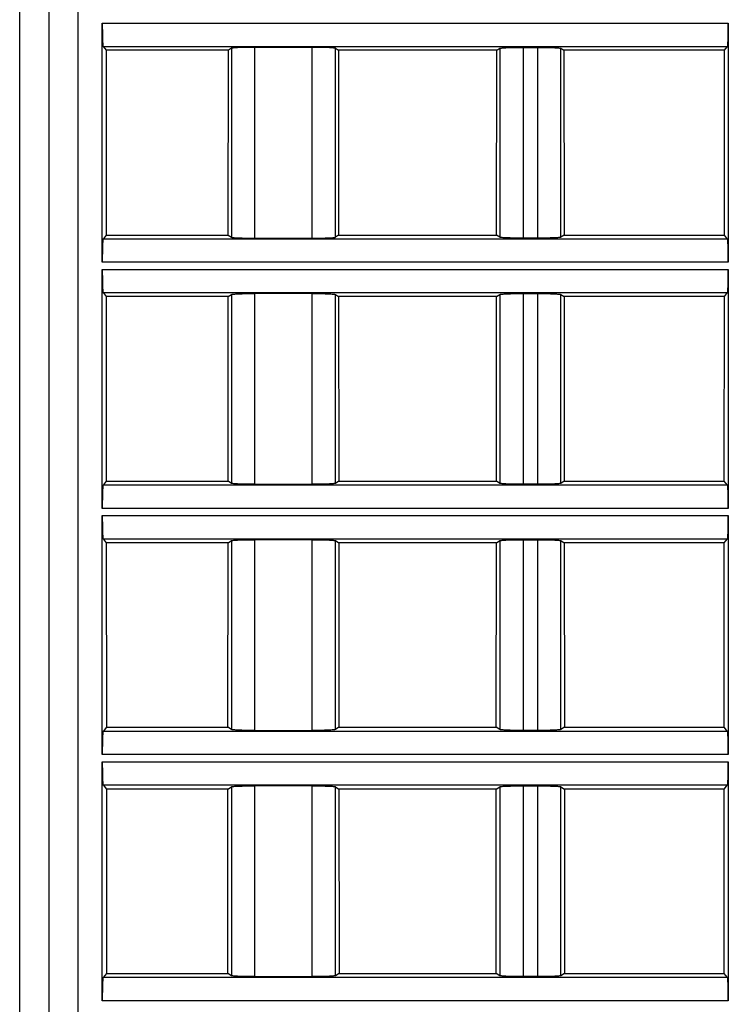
# Model space of a CAD drawing. Header units: millimetres. Extents: x 0 to 594, y 0 to 420.
# Tile 172 of 236: x 333 to 357, y 315 to 349. Entities that reach past the tile are written whole.
import ezdxf

# ---------------------------------------------------------------- set-up
doc = ezdxf.new("R2010")
doc.units = ezdxf.units.MM
doc.header["$LTSCALE"] = 32.67
doc.layers.get('0').update_dxf_attribs({"linetype": 'CONTINUOUS'})

msp = doc.modelspace()

# ---------------------------------------------------------------- linework, layer by layer
at = {"color": 9, "linetype": 'CONTINUOUS'}
for p, q in [((332.54479, 289.33035), (332.54479, 366.83035)), ((334.54479, 366.83035), (334.54479, 289.33035)), ((335.39464, 349.20533), (356.99495, 349.20533)), ((335.42135, 348.40609), (356.96824, 348.40609)), ((339.85355, 348.34152), (339.85355, 341.81918)), ((340.6516, 348.37401), (340.6516, 341.78669)), ((342.63799, 341.78669), (342.63799, 348.37401)), ((343.43604, 341.81918), (343.43604, 348.34152)), ((349.11355, 348.34152), (349.11355, 341.81918)), ((349.9116, 348.37401), (349.9116, 341.78669)), ((350.41799, 341.78669), (350.41799, 348.37401)), ((351.21604, 341.81918), (351.21604, 348.34152)), ((356.96824, 341.7546), (335.42135, 341.7546)), ((356.99495, 340.95536), (335.39464, 340.95536)), ((335.39464, 340.70533), (356.99495, 340.70533)), ((335.42135, 339.90609), (356.96824, 339.90609)), ((339.85355, 339.84152), (339.85355, 333.31918)), ((340.6516, 339.87401), (340.6516, 333.28669)), ((342.63799, 333.28669), (342.63799, 339.87401)), ((343.43604, 333.31918), (343.43604, 339.84152)), ((349.11355, 339.84152), (349.11355, 333.31918)), ((349.9116, 339.87401), (349.9116, 333.28669)), ((350.41799, 333.28669), (350.41799, 339.87401)), ((351.21604, 333.31918), (351.21604, 339.84152)), ((356.96824, 333.2546), (335.42135, 333.2546)), ((356.99495, 332.45536), (335.39464, 332.45536)), ((335.39464, 332.20533), (356.99495, 332.20533)), ((335.42135, 331.40609), (356.96824, 331.40609)), ((339.85355, 331.34152), (339.85355, 324.81918)), ((340.6516, 331.37401), (340.6516, 324.78669)), ((342.63799, 324.78669), (342.63799, 331.37401)), ((343.43604, 324.81918), (343.43604, 331.34152)), ((349.11355, 331.34152), (349.11355, 324.81918)), ((349.9116, 331.37401), (349.9116, 324.78669)), ((350.41799, 324.78669), (350.41799, 331.37401)), ((351.21604, 324.81918), (351.21604, 331.34152)), ((356.96824, 324.7546), (335.42135, 324.7546)), ((356.99495, 323.95536), (335.39464, 323.95536)), ((335.39464, 323.70533), (356.99495, 323.70533)), ((335.42135, 322.90609), (356.96824, 322.90609)), ((339.85355, 322.84152), (339.85355, 316.31918)), ((340.6516, 322.87401), (340.6516, 316.28669)), ((342.63799, 316.28669), (342.63799, 322.87401)), ((343.43604, 316.31918), (343.43604, 322.84152)), ((349.11355, 322.84152), (349.11355, 316.31918)), ((349.9116, 322.87401), (349.9116, 316.28669)), ((350.41799, 316.28669), (350.41799, 322.87401)), ((351.21604, 316.31918), (351.21604, 322.84152)), ((356.96824, 316.2546), (335.42135, 316.2546)), ((356.99495, 315.45536), (335.39464, 315.45536))]:
    msp.add_line(p, q, dxfattribs=at)
at = {"color": 7, "linetype": 'CONTINUOUS'}
for p, q in [((333.54479, 366.83035), (333.54479, 290.33035)), ((335.39464, 340.95536), (335.39464, 349.20533)), ((356.99495, 349.20533), (356.99495, 340.95536)), ((335.42135, 348.40609), (335.52736, 348.27355)), ((335.52736, 348.27355), (335.52931, 341.88958)), ((339.7447, 348.27355), (335.52736, 348.27355)), ((339.7408, 341.88958), (339.7447, 348.27355)), ((339.85355, 348.34152), (339.7447, 348.27355)), ((342.63799, 348.37401), (340.6516, 348.37401)), ((343.43604, 348.34152), (343.54489, 348.27355)), ((343.54489, 348.27355), (343.54879, 341.88958)), ((349.0047, 348.27355), (343.54489, 348.27355)), ((349.0008, 341.88958), (349.0047, 348.27355)), ((349.0047, 348.27355), (349.11355, 348.34152)), ((349.9116, 348.37401), (350.41799, 348.37401)), ((351.21604, 348.34152), (351.32489, 348.27355)), ((351.32489, 348.27355), (351.32879, 341.88958)), ((356.86222, 348.27355), (351.32489, 348.27355)), ((356.86028, 341.88958), (356.86222, 348.27355)), ((356.86222, 348.27355), (356.96824, 348.40609)), ((335.52931, 341.88958), (335.42135, 341.7546)), ((335.52931, 341.88958), (339.7408, 341.88958)), ((339.7408, 341.88958), (339.85355, 341.81918)), ((340.6516, 341.78669), (342.63799, 341.78669)), ((343.54879, 341.88958), (343.43604, 341.81918)), ((343.54879, 341.88958), (349.0008, 341.88958)), ((349.11355, 341.81918), (349.0008, 341.88958)), ((350.41799, 341.78669), (349.9116, 341.78669)), ((351.32879, 341.88958), (351.21604, 341.81918)), ((351.32879, 341.88958), (356.86028, 341.88958)), ((356.96824, 341.7546), (356.86028, 341.88958)), ((335.39464, 332.45536), (335.39464, 340.70533)), ((356.99495, 340.70533), (356.99495, 332.45536)), ((335.42135, 339.90609), (335.52996, 339.77031)), ((335.52996, 339.77031), (335.5319, 333.39281)), ((339.73951, 339.77031), (335.52996, 339.77031)), ((339.73562, 333.39281), (339.73951, 339.77031)), ((339.73951, 339.77031), (339.85355, 339.84152)), ((342.63798, 339.87401), (340.65158, 339.87401)), ((343.43604, 339.84152), (343.55008, 339.77031)), ((343.55008, 339.77031), (343.55397, 333.39281)), ((348.99951, 339.77031), (343.55008, 339.77031)), ((348.99562, 333.39281), (348.99951, 339.77031)), ((348.99951, 339.77031), (349.11355, 339.84152)), ((349.9116, 339.87401), (350.41799, 339.87401)), ((351.21604, 339.84152), (351.33008, 339.77031)), ((351.33008, 339.77031), (351.33397, 333.39281)), ((356.85963, 339.77031), (351.33008, 339.77031)), ((356.85769, 333.39281), (356.85963, 339.77031)), ((356.85963, 339.77031), (356.96824, 339.90609)), ((335.5319, 333.39281), (335.42135, 333.2546)), ((335.5319, 333.39281), (339.73562, 333.39281)), ((339.85355, 333.31918), (339.73562, 333.39281)), ((340.65161, 333.28669), (342.63801, 333.28669)), ((343.55397, 333.39281), (343.43604, 333.31918)), ((343.55397, 333.39281), (348.99562, 333.39281)), ((349.11355, 333.31918), (348.99562, 333.39281)), ((350.41799, 333.28669), (349.9116, 333.28669)), ((351.33397, 333.39281), (351.21604, 333.31918)), ((351.33397, 333.39281), (356.85769, 333.39281)), ((356.96824, 333.2546), (356.85769, 333.39281)), ((335.39464, 323.95536), (335.39464, 332.20533)), ((356.99495, 332.20533), (356.99495, 323.95536)), ((335.42135, 331.40609), (335.53255, 331.26707)), ((335.53255, 331.26707), (335.53449, 324.89605)), ((339.73432, 331.26707), (335.53255, 331.26707)), ((339.73043, 324.89605), (339.73432, 331.26707)), ((339.73432, 331.26707), (339.85355, 331.34152)), ((342.63798, 331.37401), (340.65158, 331.37401)), ((343.43604, 331.34152), (343.55527, 331.26707)), ((343.55527, 331.26707), (343.55916, 324.89605)), ((348.99432, 331.26707), (343.55527, 331.26707)), ((348.99043, 324.89605), (348.99432, 331.26707)), ((348.99432, 331.26707), (349.11355, 331.34152)), ((349.9116, 331.37401), (350.41799, 331.37401)), ((351.21604, 331.34152), (351.33527, 331.26707)), ((351.33527, 331.26707), (351.33916, 324.89605)), ((356.85704, 331.26707), (351.33527, 331.26707)), ((356.8551, 324.89605), (356.85704, 331.26707)), ((356.85704, 331.26707), (356.96824, 331.40609)), ((335.53449, 324.89605), (335.42135, 324.7546)), ((335.53449, 324.89605), (339.73043, 324.89605)), ((339.85355, 324.81918), (339.73043, 324.89605)), ((340.65161, 324.78669), (342.63801, 324.78669)), ((343.55916, 324.89605), (343.43604, 324.81918)), ((343.55916, 324.89605), (348.99043, 324.89605)), ((349.11355, 324.81918), (348.99043, 324.89605)), ((350.41799, 324.78669), (349.9116, 324.78669)), ((351.33916, 324.89605), (351.21604, 324.81918)), ((351.33916, 324.89605), (356.8551, 324.89605)), ((356.96824, 324.7546), (356.8551, 324.89605)), ((335.39464, 315.45536), (335.39464, 323.70533)), ((356.99495, 323.70533), (356.99495, 315.45536)), ((335.42135, 322.90609), (335.53514, 322.76383)), ((335.53514, 322.76383), (335.53708, 316.39929)), ((339.72913, 322.76383), (335.53514, 322.76383)), ((339.72525, 316.39929), (339.72913, 322.76383)), ((339.72913, 322.76383), (339.85355, 322.84152)), ((342.63798, 322.87401), (340.65158, 322.87401)), ((343.43604, 322.84152), (343.56046, 322.76383)), ((343.56046, 322.76383), (343.56434, 316.39929)), ((348.98913, 322.76383), (343.56046, 322.76383)), ((348.98525, 316.39929), (348.98913, 322.76383)), ((348.98913, 322.76383), (349.11355, 322.84152)), ((349.9116, 322.87401), (350.41799, 322.87401)), ((351.21604, 322.84152), (351.34046, 322.76383)), ((356.85445, 322.76383), (351.34046, 322.76383)), ((351.34046, 322.76383), (351.34434, 316.39929)), ((356.85251, 316.39929), (356.85445, 322.76383)), ((356.85445, 322.76383), (356.96824, 322.90609)), ((335.53708, 316.39929), (335.42135, 316.2546)), ((335.53708, 316.39929), (339.72525, 316.39929)), ((339.85355, 316.31918), (339.72525, 316.39929)), ((340.65161, 316.28669), (342.63801, 316.28669)), ((343.56434, 316.39929), (343.43604, 316.31918)), ((343.56434, 316.39929), (348.98525, 316.39929)), ((349.11355, 316.31918), (348.98525, 316.39929)), ((350.41799, 316.28669), (349.9116, 316.28669)), ((351.34434, 316.39929), (351.21604, 316.31918)), ((351.34434, 316.39929), (356.85251, 316.39929)), ((356.96824, 316.2546), (356.85251, 316.39929))]:
    msp.add_line(p, q, dxfattribs=at)
for points, knots in [([(335.39464, 349.20533), (335.39464, 349.15475), (335.39529, 348.97033), (335.39792, 348.78589), (335.40239, 348.65212)], [0, 0, 0, 0, 0.27428543, 1, 1, 1, 1]), ([(356.9872, 348.65212), (356.98853, 348.692), (356.99343, 348.87637), (356.99495, 349.06081), (356.99495, 349.20533)], [0, 0, 0, 0, 0.21636758, 1, 1, 1, 1]), ([(335.40239, 348.65212), (335.4035, 348.61892), (335.40569, 348.5603), (335.41024, 348.48552), (335.41388, 348.43856), (335.41812, 348.41546), (335.4198, 348.40803), (335.42135, 348.40609)], [0, 0, 0, 0, 0.40314574, 0.7108781, 0.91163008, 0.96987308, 1, 1, 1, 1]), ([(356.96824, 348.40609), (356.96979, 348.40803), (356.97147, 348.41546), (356.9757, 348.43856), (356.97935, 348.48552), (356.9839, 348.5603), (356.98609, 348.61892), (356.9872, 348.65212)], [0, 0, 0, 0, 0.03012692, 0.08836991, 0.28912189, 0.59685425, 1, 1, 1, 1]), ([(340.106, 348.36462), (340.0728, 348.36327), (340.01406, 348.36029), (339.93748, 348.35572), (339.8873, 348.34897), (339.86068, 348.34597), (339.85355, 348.34152)], [0, 0, 0, 0, 0.39249193, 0.69638807, 0.9007093, 1, 1, 1, 1]), ([(340.6516, 348.37401), (340.60187, 348.37401), (340.41998, 348.37321), (340.23806, 348.37), (340.106, 348.36462)], [0, 0, 0, 0, 0.27339584, 1, 1, 1, 1]), ([(343.18359, 348.36462), (343.14404, 348.36623), (342.96223, 348.37215), (342.78031, 348.37401), (342.63799, 348.37401)], [0, 0, 0, 0, 0.2175915, 1, 1, 1, 1]), ([(343.43604, 348.34152), (343.42891, 348.34597), (343.40229, 348.34897), (343.3521, 348.35572), (343.27553, 348.36029), (343.21679, 348.36327), (343.18359, 348.36462)], [0, 0, 0, 0, 0.09929069, 0.30361191, 0.60750806, 1, 1, 1, 1]), ([(349.11355, 348.34152), (349.12069, 348.34597), (349.14734, 348.34896), (349.19752, 348.35572), (349.27408, 348.36028), (349.3328, 348.36327), (349.36599, 348.36462)], [0, 0, 0, 0, 0.09942633, 0.30382068, 0.60760815, 1, 1, 1, 1]), ([(349.36599, 348.36462), (349.40553, 348.36623), (349.58734, 348.37215), (349.76926, 348.37401), (349.91158, 348.37401)], [0, 0, 0, 0, 0.21756521, 1, 1, 1, 1]), ([(350.41798, 348.37401), (350.46772, 348.37401), (350.64961, 348.37322), (350.83153, 348.37), (350.96359, 348.36462)], [0, 0, 0, 0, 0.27341699, 1, 1, 1, 1]), ([(350.96359, 348.36462), (350.99679, 348.36327), (351.05552, 348.36028), (351.13208, 348.35572), (351.18226, 348.34896), (351.2089, 348.34597), (351.21604, 348.34151)], [0, 0, 0, 0, 0.39241274, 0.69620943, 0.90058912, 1, 1, 1, 1]), ([(335.42135, 341.7546), (335.4198, 341.75266), (335.41812, 341.74523), (335.41388, 341.72213), (335.41024, 341.67517), (335.40569, 341.60039), (335.4035, 341.54178), (335.40239, 341.50857)], [0, 0, 0, 0, 0.03012692, 0.08836991, 0.28912189, 0.59685425, 1, 1, 1, 1]), ([(339.85355, 341.81918), (339.86068, 341.81473), (339.8873, 341.81173), (339.93748, 341.80497), (340.01406, 341.80041), (340.0728, 341.79742), (340.106, 341.79607)], [0, 0, 0, 0, 0.09929069, 0.30361191, 0.60750806, 1, 1, 1, 1]), ([(340.106, 341.79607), (340.14555, 341.79446), (340.32736, 341.78855), (340.50928, 341.78669), (340.6516, 341.78669)], [0, 0, 0, 0, 0.2175915, 1, 1, 1, 1]), ([(342.63799, 341.78669), (342.68772, 341.78669), (342.86961, 341.78748), (343.05153, 341.79069), (343.18359, 341.79607)], [0, 0, 0, 0, 0.27339584, 1, 1, 1, 1]), ([(343.18359, 341.79607), (343.21679, 341.79742), (343.27553, 341.80041), (343.3521, 341.80497), (343.40229, 341.81173), (343.42891, 341.81473), (343.43604, 341.81918)], [0, 0, 0, 0, 0.39249193, 0.69638807, 0.9007093, 1, 1, 1, 1]), ([(349.366, 341.79607), (349.3328, 341.79742), (349.27407, 341.80041), (349.19751, 341.80498), (349.14733, 341.81174), (349.12069, 341.81472), (349.11355, 341.81918)], [0, 0, 0, 0, 0.39241264, 0.69620929, 0.90058904, 1, 1, 1, 1]), ([(349.91161, 341.78669), (349.86187, 341.78669), (349.67997, 341.78748), (349.49806, 341.79069), (349.366, 341.79607)], [0, 0, 0, 0, 0.27341699, 1, 1, 1, 1]), ([(350.9636, 341.79607), (350.92405, 341.79446), (350.74225, 341.78854), (350.56033, 341.78669), (350.41801, 341.78669)], [0, 0, 0, 0, 0.21756522, 1, 1, 1, 1]), ([(351.21604, 341.81918), (351.2089, 341.81472), (351.18225, 341.81174), (351.13207, 341.80497), (351.05551, 341.80041), (350.99679, 341.79742), (350.9636, 341.79607)], [0, 0, 0, 0, 0.0994263, 0.30382062, 0.60760811, 1, 1, 1, 1]), ([(356.9872, 341.50857), (356.98609, 341.54178), (356.9839, 341.60039), (356.97935, 341.67517), (356.9757, 341.72213), (356.97147, 341.74523), (356.96979, 341.75266), (356.96824, 341.7546)], [0, 0, 0, 0, 0.40314574, 0.7108781, 0.91163008, 0.96987308, 1, 1, 1, 1]), ([(335.40239, 341.50857), (335.40106, 341.46869), (335.39616, 341.28433), (335.39464, 341.09988), (335.39464, 340.95536)], [0, 0, 0, 0, 0.21636758, 1, 1, 1, 1]), ([(356.99495, 340.95536), (356.99495, 341.00595), (356.9943, 341.19037), (356.99167, 341.37481), (356.9872, 341.50857)], [0, 0, 0, 0, 0.27428543, 1, 1, 1, 1]), ([(335.39464, 340.70533), (335.39464, 340.65475), (335.39529, 340.47033), (335.39792, 340.28589), (335.40239, 340.15212)], [0, 0, 0, 0, 0.27428543, 1, 1, 1, 1]), ([(356.9872, 340.15212), (356.98853, 340.192), (356.99343, 340.37637), (356.99495, 340.56081), (356.99495, 340.70533)], [0, 0, 0, 0, 0.21636758, 1, 1, 1, 1]), ([(335.40239, 340.15212), (335.4035, 340.11892), (335.40569, 340.0603), (335.41024, 339.98552), (335.41388, 339.93856), (335.41812, 339.91546), (335.4198, 339.90803), (335.42135, 339.90609)], [0, 0, 0, 0, 0.40314574, 0.7108781, 0.91163008, 0.96987308, 1, 1, 1, 1]), ([(356.96824, 339.90609), (356.96979, 339.90803), (356.97147, 339.91546), (356.9757, 339.93856), (356.97935, 339.98552), (356.9839, 340.0603), (356.98609, 340.11892), (356.9872, 340.15212)], [0, 0, 0, 0, 0.03012692, 0.08836991, 0.28912189, 0.59685425, 1, 1, 1, 1]), ([(339.85355, 339.84152), (339.86069, 339.84597), (339.88734, 339.84896), (339.93752, 339.85572), (340.01408, 339.86028), (340.0728, 339.86327), (340.10599, 339.86462)], [0, 0, 0, 0, 0.09942633, 0.30382068, 0.60760815, 1, 1, 1, 1]), ([(340.10599, 339.86462), (340.14553, 339.86623), (340.32734, 339.87215), (340.50926, 339.87401), (340.65158, 339.87401)], [0, 0, 0, 0, 0.21756521, 1, 1, 1, 1]), ([(342.63798, 339.87401), (342.68772, 339.87401), (342.86961, 339.87322), (343.05153, 339.87), (343.18359, 339.86462)], [0, 0, 0, 0, 0.27341699, 1, 1, 1, 1]), ([(343.18359, 339.86462), (343.21679, 339.86327), (343.27552, 339.86028), (343.35208, 339.85572), (343.40226, 339.84896), (343.4289, 339.84597), (343.43604, 339.84151)], [0, 0, 0, 0, 0.39241274, 0.69620943, 0.90058912, 1, 1, 1, 1]), ([(349.11355, 339.84152), (349.12069, 339.84597), (349.14734, 339.84896), (349.19752, 339.85572), (349.27408, 339.86028), (349.3328, 339.86327), (349.36599, 339.86462)], [0, 0, 0, 0, 0.09942633, 0.30382068, 0.60760815, 1, 1, 1, 1]), ([(349.36599, 339.86462), (349.40553, 339.86623), (349.58734, 339.87215), (349.76926, 339.87401), (349.91158, 339.87401)], [0, 0, 0, 0, 0.21756521, 1, 1, 1, 1]), ([(350.41798, 339.87401), (350.46772, 339.87401), (350.64961, 339.87322), (350.83153, 339.87), (350.96359, 339.86462)], [0, 0, 0, 0, 0.27341699, 1, 1, 1, 1]), ([(350.96359, 339.86462), (350.99679, 339.86327), (351.05552, 339.86028), (351.13208, 339.85572), (351.18226, 339.84896), (351.2089, 339.84597), (351.21604, 339.84151)], [0, 0, 0, 0, 0.39241274, 0.69620943, 0.90058912, 1, 1, 1, 1]), ([(335.42135, 333.2546), (335.4198, 333.25266), (335.41812, 333.24523), (335.41388, 333.22213), (335.41024, 333.17517), (335.40569, 333.10039), (335.4035, 333.04178), (335.40239, 333.00857)], [0, 0, 0, 0, 0.03012692, 0.08836991, 0.28912189, 0.59685425, 1, 1, 1, 1]), ([(340.106, 333.29607), (340.0728, 333.29742), (340.01407, 333.30041), (339.93751, 333.30498), (339.88733, 333.31174), (339.86069, 333.31472), (339.85355, 333.31918)], [0, 0, 0, 0, 0.39241264, 0.69620929, 0.90058904, 1, 1, 1, 1]), ([(340.65161, 333.28669), (340.60187, 333.28669), (340.41997, 333.28748), (340.23806, 333.29069), (340.106, 333.29607)], [0, 0, 0, 0, 0.27341699, 1, 1, 1, 1]), ([(343.1836, 333.29607), (343.14405, 333.29446), (342.96225, 333.28854), (342.78033, 333.28669), (342.63801, 333.28669)], [0, 0, 0, 0, 0.21756522, 1, 1, 1, 1]), ([(343.43604, 333.31918), (343.4289, 333.31472), (343.40225, 333.31174), (343.35207, 333.30497), (343.27551, 333.30041), (343.21679, 333.29742), (343.1836, 333.29607)], [0, 0, 0, 0, 0.0994263, 0.30382062, 0.60760811, 1, 1, 1, 1]), ([(349.366, 333.29607), (349.3328, 333.29742), (349.27407, 333.30041), (349.19751, 333.30498), (349.14733, 333.31174), (349.12069, 333.31472), (349.11355, 333.31918)], [0, 0, 0, 0, 0.39241264, 0.69620929, 0.90058904, 1, 1, 1, 1]), ([(349.91161, 333.28669), (349.86187, 333.28669), (349.67997, 333.28748), (349.49806, 333.29069), (349.366, 333.29607)], [0, 0, 0, 0, 0.27341699, 1, 1, 1, 1]), ([(350.9636, 333.29607), (350.92405, 333.29446), (350.74225, 333.28854), (350.56033, 333.28669), (350.41801, 333.28669)], [0, 0, 0, 0, 0.21756522, 1, 1, 1, 1]), ([(351.21604, 333.31918), (351.2089, 333.31472), (351.18225, 333.31174), (351.13207, 333.30497), (351.05551, 333.30041), (350.99679, 333.29742), (350.9636, 333.29607)], [0, 0, 0, 0, 0.0994263, 0.30382062, 0.60760811, 1, 1, 1, 1]), ([(356.9872, 333.00857), (356.98609, 333.04178), (356.9839, 333.10039), (356.97935, 333.17517), (356.9757, 333.22213), (356.97147, 333.24523), (356.96979, 333.25266), (356.96824, 333.2546)], [0, 0, 0, 0, 0.40314574, 0.7108781, 0.91163008, 0.96987308, 1, 1, 1, 1]), ([(335.40239, 333.00857), (335.40106, 332.96869), (335.39616, 332.78433), (335.39464, 332.59988), (335.39464, 332.45536)], [0, 0, 0, 0, 0.21636758, 1, 1, 1, 1]), ([(356.99495, 332.45536), (356.99495, 332.50595), (356.9943, 332.69037), (356.99167, 332.87481), (356.9872, 333.00857)], [0, 0, 0, 0, 0.27428543, 1, 1, 1, 1]), ([(335.39464, 332.20533), (335.39464, 332.15475), (335.39529, 331.97033), (335.39792, 331.78589), (335.40239, 331.65212)], [0, 0, 0, 0, 0.27428543, 1, 1, 1, 1]), ([(356.9872, 331.65212), (356.98853, 331.692), (356.99343, 331.87637), (356.99495, 332.06081), (356.99495, 332.20533)], [0, 0, 0, 0, 0.21636758, 1, 1, 1, 1]), ([(335.40239, 331.65212), (335.4035, 331.61892), (335.40569, 331.5603), (335.41024, 331.48552), (335.41388, 331.43856), (335.41812, 331.41546), (335.4198, 331.40803), (335.42135, 331.40609)], [0, 0, 0, 0, 0.40314574, 0.7108781, 0.91163008, 0.96987308, 1, 1, 1, 1]), ([(356.96824, 331.40609), (356.96979, 331.40803), (356.97147, 331.41546), (356.9757, 331.43856), (356.97935, 331.48552), (356.9839, 331.5603), (356.98609, 331.61892), (356.9872, 331.65212)], [0, 0, 0, 0, 0.03012692, 0.08836991, 0.28912189, 0.59685425, 1, 1, 1, 1]), ([(339.85355, 331.34152), (339.86069, 331.34597), (339.88734, 331.34896), (339.93752, 331.35572), (340.01408, 331.36028), (340.0728, 331.36327), (340.10599, 331.36462)], [0, 0, 0, 0, 0.09942633, 0.30382068, 0.60760815, 1, 1, 1, 1]), ([(340.10599, 331.36462), (340.14553, 331.36623), (340.32734, 331.37215), (340.50926, 331.37401), (340.65158, 331.37401)], [0, 0, 0, 0, 0.21756521, 1, 1, 1, 1]), ([(342.63798, 331.37401), (342.68772, 331.37401), (342.86961, 331.37322), (343.05153, 331.37), (343.18359, 331.36462)], [0, 0, 0, 0, 0.27341699, 1, 1, 1, 1]), ([(343.18359, 331.36462), (343.21679, 331.36327), (343.27552, 331.36028), (343.35208, 331.35572), (343.40226, 331.34896), (343.4289, 331.34597), (343.43604, 331.34151)], [0, 0, 0, 0, 0.39241274, 0.69620943, 0.90058912, 1, 1, 1, 1]), ([(349.11355, 331.34152), (349.12069, 331.34597), (349.14734, 331.34896), (349.19752, 331.35572), (349.27408, 331.36028), (349.3328, 331.36327), (349.36599, 331.36462)], [0, 0, 0, 0, 0.09942633, 0.30382068, 0.60760815, 1, 1, 1, 1]), ([(349.36599, 331.36462), (349.40553, 331.36623), (349.58734, 331.37215), (349.76926, 331.37401), (349.91158, 331.37401)], [0, 0, 0, 0, 0.21756521, 1, 1, 1, 1]), ([(350.41798, 331.37401), (350.46772, 331.37401), (350.64961, 331.37322), (350.83153, 331.37), (350.96359, 331.36462)], [0, 0, 0, 0, 0.27341699, 1, 1, 1, 1]), ([(350.96359, 331.36462), (350.99679, 331.36327), (351.05552, 331.36028), (351.13208, 331.35572), (351.18226, 331.34896), (351.2089, 331.34597), (351.21604, 331.34151)], [0, 0, 0, 0, 0.39241274, 0.69620943, 0.90058912, 1, 1, 1, 1]), ([(335.42135, 324.7546), (335.4198, 324.75266), (335.41812, 324.74523), (335.41388, 324.72213), (335.41024, 324.67517), (335.40569, 324.60039), (335.4035, 324.54178), (335.40239, 324.50857)], [0, 0, 0, 0, 0.03012692, 0.08836991, 0.28912189, 0.59685425, 1, 1, 1, 1]), ([(340.106, 324.79607), (340.0728, 324.79742), (340.01407, 324.80041), (339.93751, 324.80498), (339.88733, 324.81174), (339.86069, 324.81472), (339.85355, 324.81918)], [0, 0, 0, 0, 0.39241264, 0.69620929, 0.90058904, 1, 1, 1, 1]), ([(340.65161, 324.78669), (340.60187, 324.78669), (340.41997, 324.78748), (340.23806, 324.79069), (340.106, 324.79607)], [0, 0, 0, 0, 0.27341699, 1, 1, 1, 1]), ([(343.1836, 324.79607), (343.14405, 324.79446), (342.96225, 324.78854), (342.78033, 324.78669), (342.63801, 324.78669)], [0, 0, 0, 0, 0.21756522, 1, 1, 1, 1]), ([(343.43604, 324.81918), (343.4289, 324.81472), (343.40225, 324.81174), (343.35207, 324.80497), (343.27551, 324.80041), (343.21679, 324.79742), (343.1836, 324.79607)], [0, 0, 0, 0, 0.0994263, 0.30382062, 0.60760811, 1, 1, 1, 1]), ([(349.366, 324.79607), (349.3328, 324.79742), (349.27407, 324.80041), (349.19751, 324.80498), (349.14733, 324.81174), (349.12069, 324.81472), (349.11355, 324.81918)], [0, 0, 0, 0, 0.39241264, 0.69620929, 0.90058904, 1, 1, 1, 1]), ([(349.91161, 324.78669), (349.86187, 324.78669), (349.67997, 324.78748), (349.49806, 324.79069), (349.366, 324.79607)], [0, 0, 0, 0, 0.27341699, 1, 1, 1, 1]), ([(350.9636, 324.79607), (350.92405, 324.79446), (350.74225, 324.78854), (350.56033, 324.78669), (350.41801, 324.78669)], [0, 0, 0, 0, 0.21756522, 1, 1, 1, 1]), ([(351.21604, 324.81918), (351.2089, 324.81472), (351.18225, 324.81174), (351.13207, 324.80497), (351.05551, 324.80041), (350.99679, 324.79742), (350.9636, 324.79607)], [0, 0, 0, 0, 0.0994263, 0.30382062, 0.60760811, 1, 1, 1, 1]), ([(356.9872, 324.50857), (356.98609, 324.54178), (356.9839, 324.60039), (356.97935, 324.67517), (356.9757, 324.72213), (356.97147, 324.74523), (356.96979, 324.75266), (356.96824, 324.7546)], [0, 0, 0, 0, 0.40314574, 0.7108781, 0.91163008, 0.96987308, 1, 1, 1, 1]), ([(335.40239, 324.50857), (335.40106, 324.46869), (335.39616, 324.28433), (335.39464, 324.09988), (335.39464, 323.95536)], [0, 0, 0, 0, 0.21636758, 1, 1, 1, 1]), ([(356.99495, 323.95536), (356.99495, 324.00595), (356.9943, 324.19037), (356.99167, 324.37481), (356.9872, 324.50857)], [0, 0, 0, 0, 0.27428543, 1, 1, 1, 1]), ([(335.39464, 323.70533), (335.39464, 323.65475), (335.39529, 323.47033), (335.39792, 323.28589), (335.40239, 323.15212)], [0, 0, 0, 0, 0.27428543, 1, 1, 1, 1]), ([(356.9872, 323.15212), (356.98853, 323.192), (356.99343, 323.37637), (356.99495, 323.56081), (356.99495, 323.70533)], [0, 0, 0, 0, 0.21636758, 1, 1, 1, 1]), ([(335.40239, 323.15212), (335.4035, 323.11892), (335.40569, 323.0603), (335.41024, 322.98552), (335.41388, 322.93856), (335.41812, 322.91546), (335.4198, 322.90803), (335.42135, 322.90609)], [0, 0, 0, 0, 0.40314574, 0.7108781, 0.91163008, 0.96987308, 1, 1, 1, 1]), ([(356.96824, 322.90609), (356.96979, 322.90803), (356.97147, 322.91546), (356.9757, 322.93856), (356.97935, 322.98552), (356.9839, 323.0603), (356.98609, 323.11892), (356.9872, 323.15212)], [0, 0, 0, 0, 0.03012692, 0.08836991, 0.28912189, 0.59685425, 1, 1, 1, 1]), ([(339.85355, 322.84152), (339.86069, 322.84597), (339.88734, 322.84896), (339.93752, 322.85572), (340.01408, 322.86028), (340.0728, 322.86327), (340.10599, 322.86462)], [0, 0, 0, 0, 0.09942633, 0.30382068, 0.60760815, 1, 1, 1, 1]), ([(340.10599, 322.86462), (340.14553, 322.86623), (340.32734, 322.87215), (340.50926, 322.87401), (340.65158, 322.87401)], [0, 0, 0, 0, 0.21756521, 1, 1, 1, 1]), ([(342.63798, 322.87401), (342.68772, 322.87401), (342.86961, 322.87322), (343.05153, 322.87), (343.18359, 322.86462)], [0, 0, 0, 0, 0.27341699, 1, 1, 1, 1]), ([(343.18359, 322.86462), (343.21679, 322.86327), (343.27552, 322.86028), (343.35208, 322.85572), (343.40226, 322.84896), (343.4289, 322.84597), (343.43604, 322.84151)], [0, 0, 0, 0, 0.39241274, 0.69620943, 0.90058912, 1, 1, 1, 1]), ([(349.11355, 322.84152), (349.12069, 322.84597), (349.14734, 322.84896), (349.19752, 322.85572), (349.27408, 322.86028), (349.3328, 322.86327), (349.36599, 322.86462)], [0, 0, 0, 0, 0.09942633, 0.30382068, 0.60760815, 1, 1, 1, 1]), ([(349.36599, 322.86462), (349.40553, 322.86623), (349.58734, 322.87215), (349.76926, 322.87401), (349.91158, 322.87401)], [0, 0, 0, 0, 0.21756521, 1, 1, 1, 1]), ([(350.41798, 322.87401), (350.46772, 322.87401), (350.64961, 322.87322), (350.83153, 322.87), (350.96359, 322.86462)], [0, 0, 0, 0, 0.27341699, 1, 1, 1, 1]), ([(350.96359, 322.86462), (350.99679, 322.86327), (351.05552, 322.86028), (351.13208, 322.85572), (351.18226, 322.84896), (351.2089, 322.84597), (351.21604, 322.84151)], [0, 0, 0, 0, 0.39241274, 0.69620943, 0.90058912, 1, 1, 1, 1]), ([(335.42135, 316.2546), (335.4198, 316.25266), (335.41812, 316.24523), (335.41388, 316.22213), (335.41024, 316.17517), (335.40569, 316.10039), (335.4035, 316.04178), (335.40239, 316.00857)], [0, 0, 0, 0, 0.03012692, 0.08836991, 0.28912189, 0.59685425, 1, 1, 1, 1]), ([(340.106, 316.29607), (340.0728, 316.29742), (340.01407, 316.30041), (339.93751, 316.30498), (339.88733, 316.31174), (339.86069, 316.31472), (339.85355, 316.31918)], [0, 0, 0, 0, 0.39241264, 0.69620929, 0.90058904, 1, 1, 1, 1]), ([(340.65161, 316.28669), (340.60187, 316.28669), (340.41997, 316.28748), (340.23806, 316.29069), (340.106, 316.29607)], [0, 0, 0, 0, 0.27341699, 1, 1, 1, 1]), ([(343.1836, 316.29607), (343.14405, 316.29446), (342.96225, 316.28854), (342.78033, 316.28669), (342.63801, 316.28669)], [0, 0, 0, 0, 0.21756522, 1, 1, 1, 1]), ([(343.43604, 316.31918), (343.4289, 316.31472), (343.40225, 316.31174), (343.35207, 316.30497), (343.27551, 316.30041), (343.21679, 316.29742), (343.1836, 316.29607)], [0, 0, 0, 0, 0.0994263, 0.30382062, 0.60760811, 1, 1, 1, 1]), ([(349.366, 316.29607), (349.3328, 316.29742), (349.27407, 316.30041), (349.19751, 316.30498), (349.14733, 316.31174), (349.12069, 316.31472), (349.11355, 316.31918)], [0, 0, 0, 0, 0.39241264, 0.69620929, 0.90058904, 1, 1, 1, 1]), ([(349.91161, 316.28669), (349.86187, 316.28669), (349.67997, 316.28748), (349.49806, 316.29069), (349.366, 316.29607)], [0, 0, 0, 0, 0.27341699, 1, 1, 1, 1]), ([(350.9636, 316.29607), (350.92405, 316.29446), (350.74225, 316.28854), (350.56033, 316.28669), (350.41801, 316.28669)], [0, 0, 0, 0, 0.21756522, 1, 1, 1, 1]), ([(351.21604, 316.31918), (351.2089, 316.31472), (351.18225, 316.31174), (351.13207, 316.30497), (351.05551, 316.30041), (350.99679, 316.29742), (350.9636, 316.29607)], [0, 0, 0, 0, 0.0994263, 0.30382062, 0.60760811, 1, 1, 1, 1]), ([(356.9872, 316.00857), (356.98609, 316.04178), (356.9839, 316.10039), (356.97935, 316.17517), (356.9757, 316.22213), (356.97147, 316.24523), (356.96979, 316.25266), (356.96824, 316.2546)], [0, 0, 0, 0, 0.40314574, 0.7108781, 0.91163008, 0.96987308, 1, 1, 1, 1]), ([(335.40239, 316.00857), (335.40106, 315.96869), (335.39616, 315.78433), (335.39464, 315.59988), (335.39464, 315.45536)], [0, 0, 0, 0, 0.21636758, 1, 1, 1, 1]), ([(356.99495, 315.45536), (356.99495, 315.50595), (356.9943, 315.69037), (356.99167, 315.87481), (356.9872, 316.00857)], [0, 0, 0, 0, 0.27428543, 1, 1, 1, 1])]:
    msp.add_open_spline(points, degree=3, knots=knots, dxfattribs=at)

doc.saveas('drawing.dxf')
